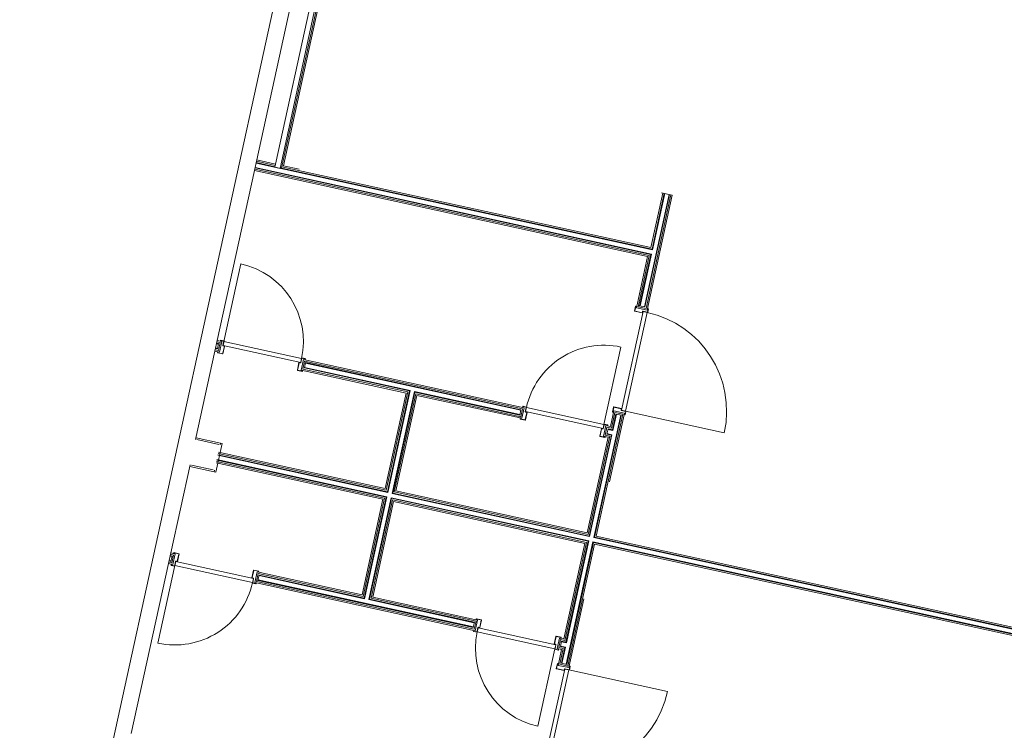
# Model space of a CAD drawing. Header units: metres. Extents: x 233012 to 233264, y 553571 to 554014.
# Tile 135 of 256: x 233180 to 233189, y 553811 to 553818. Entities that reach past the tile are written whole.
import ezdxf

# ---------------------------------------------------------------- set-up
doc = ezdxf.new("R2010")
doc.units = ezdxf.units.M
for name, color, linetype, lineweight in [('A-NL$1B_3D-modellen_algemeen', 252, 'Continuous', 5), ('A-NL$1B_3D-modellen_algemeen-drsn', 252, 'Continuous', 5), ('A-NL20_wanden', 252, 'Continuous', 5), ('A-NL22_binnenwanden', 252, 'Continuous', 5), ('A-NL30_deursparing', 252, 'Continuous', 5)]:
    doc.layers.add(name, color=color, linetype=linetype, lineweight=lineweight)

# ---------------------------------------------------------------- blocks, each defined once
blk = doc.blocks.new('NLRS_32_DO_WB_staal KMS1_krepel_mie - merk S_01 d100 _gen_bxh930x2315-V577-01_Situatie')
at = {"layer": 'A-NL30_deursparing'}
for p, q in [((-0.4474, 0.055), (-0.4474, 0.985)), ((-0.4824, 0.05), (-0.4824, 0.058)), ((-0.4824, 0.05), (-0.4824, 0.058)), ((-0.4804, 0.05), (-0.4824, 0.05)), ((-0.4804, 0.06), (-0.4494, 0.06)), ((-0.4804, 0.06), (-0.4494, 0.06)), ((-0.4804, 0.056), (-0.4804, 0.05)), ((-0.4804, 0.056), (-0.4804, 0.05)), ((-0.4514, 0.058), (-0.4784, 0.058)), ((-0.4514, 0.058), (-0.4784, 0.058)), ((-0.4494, 0.017), (-0.4494, 0.056)), ((-0.4494, 0.017), (-0.4494, 0.056)), ((-0.4474, 0.058), (-0.4474, 0.017)), ((-0.4474, 0.017), (-0.4474, 0.055)), ((-0.4474, 0.055), (0.4826, 0.055)), ((0.4826, 0.017), (-0.4474, 0.017)), ((-0.4454, 0.015), (-0.4344, 0.015)), ((-0.4454, 0.015), (-0.4344, 0.015)), ((-0.4364, 0.013), (-0.4454, 0.013)), ((-0.4364, 0.013), (-0.4454, 0.013)), ((-0.4344, -0.05), (-0.4344, 0.011)), ((-0.4344, -0.056), (-0.4344, 0.011)), ((-0.4324, 0.013), (-0.4324, -0.058)), ((0.4676, -0.058), (0.4676, 0.013)), ((0.4696, 0.015), (0.4806, 0.015)), ((0.4696, 0.015), (0.4806, 0.015)), ((0.4696, 0.011), (0.4696, -0.05)), ((0.4696, 0.011), (0.4696, -0.056)), ((0.4806, 0.013), (0.4716, 0.013)), ((0.4806, 0.013), (0.4716, 0.013)), ((0.4826, 0.017), (0.4826, 0.058)), ((0.4826, 0.055), (0.4826, 0.017)), ((0.4846, 0.06), (0.5156, 0.06)), ((0.4846, 0.06), (0.5156, 0.06)), ((0.4846, 0.056), (0.4846, 0.017)), ((0.4846, 0.056), (0.4846, 0.017)), ((0.5136, 0.058), (0.4866, 0.058)), ((0.5136, 0.058), (0.4866, 0.058)), ((0.5156, 0.05), (0.5156, 0.056)), ((0.5156, 0.05), (0.5156, 0.056)), ((0.5176, 0.05), (0.5156, 0.05)), ((0.5176, 0.058), (0.5176, 0.05)), ((0.5176, 0.058), (0.5176, 0.05)), ((-0.4824, -0.05), (-0.4804, -0.05)), ((-0.4824, -0.058), (-0.4824, -0.05)), ((-0.4804, -0.05), (-0.4804, -0.056)), ((-0.4344, -0.06), (-0.4804, -0.06)), ((-0.4784, -0.058), (-0.4364, -0.058)), ((0.5156, -0.06), (0.4696, -0.06)), ((0.4716, -0.058), (0.5136, -0.058)), ((0.5156, -0.056), (0.5156, -0.05)), ((0.5156, -0.05), (0.5176, -0.05)), ((0.5176, -0.05), (0.5176, -0.058))]:
    blk.add_line(p, q, dxfattribs=at)
at = {"layer": 'A-NL30_deursparing', "flags": 128}
for points in [[(-0.4824, 0.058), (-0.4823, 0.0584), (-0.4822, 0.0589), (-0.482, 0.0592), (-0.4816, 0.0596), (-0.4813, 0.0598), (-0.4808, 0.0599), (-0.4804, 0.06)], [(-0.4784, 0.058), (-0.4788, 0.0579), (-0.4793, 0.0578), (-0.4796, 0.0576), (-0.48, 0.0572), (-0.4802, 0.0569), (-0.4803, 0.0564), (-0.4804, 0.056)], [(-0.4514, 0.058), (-0.451, 0.0579), (-0.4505, 0.0578), (-0.4502, 0.0576), (-0.4498, 0.0572), (-0.4496, 0.0569), (-0.4494, 0.0564), (-0.4494, 0.056)], [(-0.4494, 0.06), (-0.4489, 0.0599), (-0.4485, 0.0598), (-0.4481, 0.0596), (-0.4478, 0.0593), (-0.4476, 0.0589), (-0.4474, 0.0585), (-0.4474, 0.058)], [(-0.4454, 0.013), (-0.4463, 0.0131), (-0.4471, 0.0134), (-0.4479, 0.0139), (-0.4485, 0.0145), (-0.449, 0.0153), (-0.4493, 0.0161), (-0.4494, 0.017)], [(-0.4474, 0.017), (-0.4473, 0.0166), (-0.4472, 0.0161), (-0.447, 0.0158), (-0.4466, 0.0154), (-0.4463, 0.0152), (-0.4458, 0.0151), (-0.4454, 0.015)], [(-0.4344, 0.011), (-0.4344, 0.0114), (-0.4346, 0.0119), (-0.4348, 0.0122), (-0.4352, 0.0126), (-0.4355, 0.0128), (-0.436, 0.0129), (-0.4364, 0.013)], [(-0.4344, 0.015), (-0.434, 0.0149), (-0.4335, 0.0148), (-0.4332, 0.0146), (-0.4328, 0.0142), (-0.4326, 0.0139), (-0.4324, 0.0134), (-0.4324, 0.013)], [(0.4676, 0.013), (0.4677, 0.0134), (0.4678, 0.0139), (0.468, 0.0142), (0.4684, 0.0146), (0.4687, 0.0148), (0.4692, 0.0149), (0.4696, 0.015)], [(0.4716, 0.013), (0.4712, 0.0129), (0.4707, 0.0128), (0.4704, 0.0126), (0.47, 0.0122), (0.4698, 0.0119), (0.4697, 0.0114), (0.4696, 0.011)], [(0.4806, 0.015), (0.481, 0.0151), (0.4815, 0.0152), (0.4818, 0.0154), (0.4822, 0.0158), (0.4824, 0.0161), (0.4826, 0.0166), (0.4826, 0.017)], [(0.4846, 0.017), (0.4845, 0.0161), (0.4842, 0.0153), (0.4837, 0.0145), (0.4831, 0.0139), (0.4823, 0.0134), (0.4815, 0.0131), (0.4806, 0.013)], [(0.4826, 0.058), (0.4827, 0.0585), (0.4828, 0.0589), (0.483, 0.0593), (0.4834, 0.0596), (0.4837, 0.0598), (0.4842, 0.0599), (0.4846, 0.06)], [(0.4846, 0.056), (0.4847, 0.0564), (0.4848, 0.0569), (0.485, 0.0572), (0.4854, 0.0576), (0.4857, 0.0578), (0.4862, 0.0579), (0.4866, 0.058)], [(0.5156, 0.056), (0.5156, 0.0564), (0.5154, 0.0569), (0.5152, 0.0572), (0.5148, 0.0576), (0.5145, 0.0578), (0.514, 0.0579), (0.5136, 0.058)], [(0.5156, 0.06), (0.516, 0.0599), (0.5165, 0.0598), (0.5168, 0.0596), (0.5172, 0.0592), (0.5174, 0.0589), (0.5176, 0.0584), (0.5176, 0.058)], [(-0.4804, -0.06), (-0.4808, -0.0599), (-0.4813, -0.0598), (-0.4816, -0.0596), (-0.482, -0.0592), (-0.4822, -0.0589), (-0.4823, -0.0584), (-0.4824, -0.058)], [(-0.4804, -0.056), (-0.4803, -0.0564), (-0.4802, -0.0569), (-0.48, -0.0572), (-0.4796, -0.0576), (-0.4793, -0.0578), (-0.4788, -0.0579), (-0.4784, -0.058)], [(-0.4364, -0.058), (-0.436, -0.0579), (-0.4355, -0.0578), (-0.4352, -0.0576), (-0.4348, -0.0572), (-0.4346, -0.0569), (-0.4344, -0.0564), (-0.4344, -0.056)], [(-0.4324, -0.058), (-0.4324, -0.0584), (-0.4326, -0.0589), (-0.4328, -0.0592), (-0.4332, -0.0596), (-0.4335, -0.0598), (-0.434, -0.0599), (-0.4344, -0.06)], [(0.4696, -0.06), (0.4692, -0.0599), (0.4687, -0.0598), (0.4684, -0.0596), (0.468, -0.0592), (0.4678, -0.0589), (0.4677, -0.0584), (0.4676, -0.058)], [(0.4696, -0.056), (0.4697, -0.0564), (0.4698, -0.0569), (0.47, -0.0572), (0.4704, -0.0576), (0.4707, -0.0578), (0.4712, -0.0579), (0.4716, -0.058)], [(0.5136, -0.058), (0.514, -0.0579), (0.5145, -0.0578), (0.5148, -0.0576), (0.5152, -0.0572), (0.5154, -0.0569), (0.5156, -0.0564), (0.5156, -0.056)], [(0.5176, -0.058), (0.5176, -0.0584), (0.5174, -0.0589), (0.5172, -0.0592), (0.5168, -0.0596), (0.5165, -0.0598), (0.516, -0.0599), (0.5156, -0.06)]]:
    blk.add_lwpolyline(points, dxfattribs=at)
at = {"layer": 'A-NL30_deursparing'}
blk.add_arc((-0.4474, 0.055), 0.93, 0, 90, dxfattribs=at)
for centre, major_axis, start_param, end_param in [((-0.4804, 0.058), (0.0019, 0.00063), 1.249046, 2.819842), ((-0.4784, 0.056), (-0.00046, 0.00195), 6.051362, 7.622158), ((-0.4514, 0.056), (0.00096, 0.00175), 5.214423, 6.785219), ((-0.4494, 0.058), (0.00169, 0.00105), 5.729611, 7.300407), ((-0.4454, 0.017), (-0.00153, 0.0037), 1.178098, 2.748894), ((-0.4454, 0.017), (0.0007, 0.00187), 1.930211, 3.501008), ((-0.4364, 0.011), (-0.00063, 0.0019), 4.390638, 5.961435), ((-0.4344, 0.013), (0.00173, 0.001), 5.757361, 7.328157), ((0.4696, 0.013), (0.00052, 0.00193), 0.264037, 1.834833), ((0.4716, 0.011), (-0.00166, 0.00112), 5.307534, 6.87833), ((0.4806, 0.017), (0.0019, 0.00063), 4.390638, 5.961435), ((0.4806, 0.017), (-0.00179, 0.00358), 2.677944, 4.248741), ((0.4846, 0.058), (0.00184, 0.00076), 1.178097, 2.748894), ((0.4866, 0.056), (0.00052, 0.00193), 0.264037, 1.834834), ((0.5136, 0.056), (-0.0017, 0.00105), 3.695166, 5.265962), ((0.5156, 0.058), (0.00116, 0.00163), 5.330419, 6.901215)]:
    blk.add_ellipse(centre, major_axis=major_axis, ratio=1, start_param=start_param, end_param=end_param, dxfattribs=at)
blk = doc.blocks.new('NLRS_32_DO_WB_staal KMS1_krepel_mie - merk S_01 d100 _gen_bxh930x2315-V556-01_Situatie')
at = {"layer": 'A-NL30_deursparing'}
for p, q in [((-0.4824, 0.05), (-0.4824, 0.058)), ((-0.4804, 0.05), (-0.4824, 0.05)), ((-0.4804, 0.06), (-0.4344, 0.06)), ((-0.4804, 0.056), (-0.4804, 0.05)), ((-0.4364, 0.058), (-0.4784, 0.058)), ((-0.4344, -0.011), (-0.4344, 0.056)), ((-0.4344, -0.011), (-0.4344, 0.05)), ((-0.4324, 0.058), (-0.4324, -0.013)), ((0.4676, -0.013), (0.4676, 0.058)), ((0.4696, 0.06), (0.5156, 0.06)), ((0.4696, 0.056), (0.4696, -0.011)), ((0.4696, 0.05), (0.4696, -0.011)), ((0.5136, 0.058), (0.4716, 0.058)), ((0.5156, 0.05), (0.5156, 0.056)), ((0.5176, 0.05), (0.5156, 0.05)), ((0.5176, 0.058), (0.5176, 0.05)), ((-0.4824, -0.058), (-0.4824, -0.05)), ((-0.4824, -0.058), (-0.4824, -0.05)), ((-0.4824, -0.05), (-0.4804, -0.05)), ((-0.4804, -0.05), (-0.4804, -0.056)), ((-0.4804, -0.05), (-0.4804, -0.056)), ((-0.4494, -0.06), (-0.4804, -0.06)), ((-0.4494, -0.06), (-0.4804, -0.06)), ((-0.4784, -0.058), (-0.4514, -0.058)), ((-0.4784, -0.058), (-0.4514, -0.058)), ((-0.4494, -0.056), (-0.4494, -0.017)), ((-0.4494, -0.056), (-0.4494, -0.017)), ((0.4826, -0.017), (-0.4474, -0.017)), ((-0.4474, -0.017), (-0.4474, -0.055)), ((-0.4474, -0.017), (-0.4474, -0.058)), ((-0.4474, -0.055), (-0.4474, -0.985)), ((-0.4474, -0.055), (0.4826, -0.055)), ((-0.4454, -0.013), (-0.4364, -0.013)), ((-0.4454, -0.013), (-0.4364, -0.013)), ((-0.4344, -0.015), (-0.4454, -0.015)), ((-0.4344, -0.015), (-0.4454, -0.015)), ((0.4806, -0.015), (0.4696, -0.015)), ((0.4806, -0.015), (0.4696, -0.015)), ((0.4716, -0.013), (0.4806, -0.013)), ((0.4716, -0.013), (0.4806, -0.013)), ((0.4826, -0.055), (0.4826, -0.017)), ((0.4826, -0.058), (0.4826, -0.017)), ((0.4846, -0.017), (0.4846, -0.056)), ((0.4846, -0.017), (0.4846, -0.056)), ((0.5156, -0.06), (0.4846, -0.06)), ((0.5156, -0.06), (0.4846, -0.06)), ((0.4866, -0.058), (0.5136, -0.058)), ((0.4866, -0.058), (0.5136, -0.058)), ((0.5156, -0.056), (0.5156, -0.05)), ((0.5156, -0.05), (0.5176, -0.05)), ((0.5156, -0.056), (0.5156, -0.05)), ((0.5176, -0.05), (0.5176, -0.058)), ((0.5176, -0.05), (0.5176, -0.058))]:
    blk.add_line(p, q, dxfattribs=at)
at = {"layer": 'A-NL30_deursparing', "flags": 128}
for points in [[(-0.4824, 0.058), (-0.4823, 0.0584), (-0.4822, 0.0589), (-0.482, 0.0592), (-0.4816, 0.0596), (-0.4813, 0.0598), (-0.4808, 0.0599), (-0.4804, 0.06)], [(-0.4784, 0.058), (-0.4788, 0.0579), (-0.4793, 0.0578), (-0.4796, 0.0576), (-0.48, 0.0572), (-0.4802, 0.0569), (-0.4803, 0.0564), (-0.4804, 0.056)], [(-0.4344, 0.056), (-0.4344, 0.0564), (-0.4346, 0.0569), (-0.4348, 0.0572), (-0.4352, 0.0576), (-0.4355, 0.0578), (-0.436, 0.0579), (-0.4364, 0.058)], [(-0.4344, 0.06), (-0.434, 0.0599), (-0.4335, 0.0598), (-0.4332, 0.0596), (-0.4328, 0.0592), (-0.4326, 0.0589), (-0.4324, 0.0584), (-0.4324, 0.058)], [(0.4676, 0.058), (0.4677, 0.0584), (0.4678, 0.0589), (0.468, 0.0592), (0.4684, 0.0596), (0.4687, 0.0598), (0.4692, 0.0599), (0.4696, 0.06)], [(0.4716, 0.058), (0.4712, 0.0579), (0.4707, 0.0578), (0.4704, 0.0576), (0.47, 0.0572), (0.4698, 0.0569), (0.4697, 0.0564), (0.4696, 0.056)], [(0.5156, 0.056), (0.5156, 0.0564), (0.5154, 0.0569), (0.5152, 0.0572), (0.5148, 0.0576), (0.5145, 0.0578), (0.514, 0.0579), (0.5136, 0.058)], [(0.5156, 0.06), (0.516, 0.0599), (0.5165, 0.0598), (0.5168, 0.0596), (0.5172, 0.0592), (0.5174, 0.0589), (0.5176, 0.0584), (0.5176, 0.058)], [(-0.4804, -0.06), (-0.4808, -0.06), (-0.4813, -0.0598), (-0.4816, -0.0596), (-0.482, -0.0592), (-0.4822, -0.0589), (-0.4823, -0.0584), (-0.4824, -0.058)], [(-0.4804, -0.056), (-0.4803, -0.0564), (-0.4802, -0.0569), (-0.48, -0.0572), (-0.4796, -0.0576), (-0.4793, -0.0578), (-0.4788, -0.0579), (-0.4784, -0.058)], [(-0.4494, -0.056), (-0.4494, -0.0564), (-0.4496, -0.0569), (-0.4498, -0.0572), (-0.4502, -0.0576), (-0.4505, -0.0578), (-0.451, -0.0579), (-0.4514, -0.058)], [(-0.4494, -0.017), (-0.4493, -0.0161), (-0.449, -0.0153), (-0.4485, -0.0145), (-0.4479, -0.0139), (-0.4471, -0.0134), (-0.4463, -0.0131), (-0.4454, -0.013)], [(-0.4474, -0.058), (-0.4474, -0.0585), (-0.4476, -0.0589), (-0.4478, -0.0593), (-0.4481, -0.0596), (-0.4485, -0.0598), (-0.4489, -0.06), (-0.4494, -0.06)], [(-0.4454, -0.015), (-0.4458, -0.0151), (-0.4463, -0.0152), (-0.4466, -0.0154), (-0.447, -0.0158), (-0.4472, -0.0161), (-0.4473, -0.0166), (-0.4474, -0.017)], [(-0.4364, -0.013), (-0.436, -0.0129), (-0.4355, -0.0128), (-0.4352, -0.0126), (-0.4348, -0.0122), (-0.4346, -0.0119), (-0.4344, -0.0114), (-0.4344, -0.011)], [(-0.4324, -0.013), (-0.4324, -0.0134), (-0.4326, -0.0139), (-0.4328, -0.0142), (-0.4332, -0.0146), (-0.4335, -0.0148), (-0.434, -0.0149), (-0.4344, -0.015)], [(0.4696, -0.015), (0.4692, -0.0149), (0.4687, -0.0148), (0.4684, -0.0146), (0.468, -0.0142), (0.4678, -0.0139), (0.4677, -0.0134), (0.4676, -0.013)], [(0.4696, -0.011), (0.4697, -0.0114), (0.4698, -0.0119), (0.47, -0.0122), (0.4704, -0.0126), (0.4707, -0.0128), (0.4712, -0.0129), (0.4716, -0.013)], [(0.4806, -0.013), (0.4815, -0.0131), (0.4823, -0.0134), (0.4831, -0.0139), (0.4837, -0.0145), (0.4842, -0.0153), (0.4845, -0.0161), (0.4846, -0.017)], [(0.4826, -0.017), (0.4826, -0.0166), (0.4824, -0.0161), (0.4822, -0.0158), (0.4818, -0.0154), (0.4815, -0.0152), (0.481, -0.0151), (0.4806, -0.015)], [(0.4846, -0.06), (0.4842, -0.06), (0.4837, -0.0598), (0.4834, -0.0596), (0.483, -0.0593), (0.4828, -0.0589), (0.4827, -0.0585), (0.4826, -0.058)], [(0.4866, -0.058), (0.4862, -0.0579), (0.4857, -0.0578), (0.4854, -0.0576), (0.485, -0.0572), (0.4848, -0.0569), (0.4847, -0.0564), (0.4846, -0.056)], [(0.5136, -0.058), (0.514, -0.0579), (0.5145, -0.0578), (0.5148, -0.0576), (0.5152, -0.0572), (0.5154, -0.0569), (0.5156, -0.0564), (0.5156, -0.056)], [(0.5176, -0.058), (0.5176, -0.0584), (0.5174, -0.0589), (0.5172, -0.0592), (0.5168, -0.0596), (0.5165, -0.0598), (0.516, -0.06), (0.5156, -0.06)]]:
    blk.add_lwpolyline(points, dxfattribs=at)
at = {"layer": 'A-NL30_deursparing'}
blk.add_arc((-0.4474, -0.055), 0.93, 270, 360, dxfattribs=at)
for centre, major_axis, start_param, end_param in [((-0.4804, -0.058), (0.00191, 0.00058), 2.847591, 4.418388), ((-0.4784, -0.056), (0.00012, 0.002), 1.632974, 3.20377), ((-0.4514, -0.056), (0.00175, 0.00097), 4.206291, 5.777087), ((-0.4454, -0.017), (-0.00302, 0.00262), 5.426839, 6.997635), ((-0.4494, -0.058), (0.00194, 0.00046), 4.480565, 6.051362), ((-0.4454, -0.017), (0.00077, 0.00185), 0.392699, 1.963495), ((-0.4364, -0.011), (0.00178, 0.00092), 4.237115, 5.807912), ((-0.4344, -0.013), (0.00189, 0.00065), 4.381868, 5.952664), ((0.4696, -0.013), (0.00178, 0.00092), 2.666319, 4.237115), ((0.4716, -0.011), (-0.00191, 0.00058), 0.294001, 1.864798), ((0.4806, -0.017), (-0.00179, 0.00358), 4.248741, 5.819537), ((0.4806, -0.017), (0.00191, 0.00058), 5.989184, 7.55998), ((0.4846, -0.058), (0.00178, 0.00089), 2.677945, 4.248742), ((0.4866, -0.056), (0.00178, 0.00091), 2.670593, 4.241389), ((0.5136, -0.056), (-0.00067, 0.00188), 2.798727, 4.369524), ((0.5156, -0.058), (0.00077, 0.00185), 3.534292, 5.105088)]:
    blk.add_ellipse(centre, major_axis=major_axis, ratio=1, start_param=start_param, end_param=end_param, dxfattribs=at)
blk = doc.blocks.new('NLRS_32_DO_WB_staal KMS1_krepel_mie - merk S_02 d100 _gen_bxh730x2315-6065589-01_Situatie')
at = {"layer": 'A-NL30_deursparing'}
for p, q in [((-0.3824, 0.05), (-0.3824, 0.058)), ((-0.3804, 0.05), (-0.3824, 0.05)), ((-0.3804, 0.06), (-0.3344, 0.06)), ((-0.3804, 0.056), (-0.3804, 0.05)), ((-0.3364, 0.058), (-0.3784, 0.058)), ((-0.3344, -0.011), (-0.3344, 0.056)), ((-0.3344, -0.011), (-0.3344, 0.05)), ((-0.3324, 0.058), (-0.3324, -0.013)), ((0.3676, -0.013), (0.3676, 0.058)), ((0.3696, 0.06), (0.4156, 0.06)), ((0.3696, 0.056), (0.3696, -0.011)), ((0.3696, 0.05), (0.3696, -0.011)), ((0.4136, 0.058), (0.3716, 0.058)), ((0.4156, 0.05), (0.4156, 0.056)), ((0.4176, 0.05), (0.4156, 0.05)), ((0.4176, 0.058), (0.4176, 0.05)), ((-0.3824, -0.058), (-0.3824, -0.05)), ((-0.3824, -0.05), (-0.3804, -0.05)), ((-0.3804, -0.05), (-0.3804, -0.056)), ((-0.3494, -0.06), (-0.3804, -0.06)), ((-0.3784, -0.058), (-0.3514, -0.058)), ((-0.3494, -0.05), (-0.3494, -0.017)), ((-0.3494, -0.056), (-0.3494, -0.017)), ((0.3826, -0.017), (-0.3474, -0.017)), ((-0.3474, -0.017), (-0.3474, -0.055)), ((-0.3474, -0.017), (-0.3474, -0.058)), ((-0.3474, -0.055), (-0.3474, -0.785)), ((-0.3474, -0.055), (0.3826, -0.055)), ((-0.3454, -0.013), (-0.3364, -0.013)), ((-0.3454, -0.013), (-0.3364, -0.013)), ((-0.3344, -0.015), (-0.3454, -0.015)), ((-0.3344, -0.015), (-0.3454, -0.015)), ((0.3806, -0.015), (0.3696, -0.015)), ((0.3806, -0.015), (0.3696, -0.015)), ((0.3716, -0.013), (0.3806, -0.013)), ((0.3716, -0.013), (0.3806, -0.013)), ((0.3826, -0.055), (0.3826, -0.017)), ((0.3826, -0.058), (0.3826, -0.017)), ((0.3846, -0.017), (0.3846, -0.05)), ((0.3846, -0.017), (0.3846, -0.056)), ((0.4156, -0.06), (0.3846, -0.06)), ((0.3866, -0.058), (0.4136, -0.058)), ((0.4156, -0.05), (0.4176, -0.05)), ((0.4156, -0.056), (0.4156, -0.05)), ((0.4176, -0.05), (0.4176, -0.058))]:
    blk.add_line(p, q, dxfattribs=at)
at = {"layer": 'A-NL30_deursparing', "flags": 128}
for points in [[(-0.3824, 0.058), (-0.3823, 0.0584), (-0.3822, 0.0589), (-0.382, 0.0592), (-0.3816, 0.0596), (-0.3813, 0.0598), (-0.3808, 0.0599), (-0.3804, 0.06)], [(-0.3784, 0.058), (-0.3788, 0.0579), (-0.3793, 0.0578), (-0.3796, 0.0576), (-0.38, 0.0572), (-0.3802, 0.0569), (-0.3803, 0.0564), (-0.3804, 0.056)], [(-0.3344, 0.056), (-0.3344, 0.0564), (-0.3346, 0.0569), (-0.3348, 0.0572), (-0.3352, 0.0576), (-0.3355, 0.0578), (-0.336, 0.0579), (-0.3364, 0.058)], [(-0.3344, 0.06), (-0.334, 0.0599), (-0.3335, 0.0598), (-0.3332, 0.0596), (-0.3328, 0.0592), (-0.3326, 0.0589), (-0.3324, 0.0584), (-0.3324, 0.058)], [(0.3676, 0.058), (0.3677, 0.0584), (0.3678, 0.0589), (0.368, 0.0592), (0.3684, 0.0596), (0.3687, 0.0598), (0.3692, 0.0599), (0.3696, 0.06)], [(0.3716, 0.058), (0.3712, 0.0579), (0.3707, 0.0578), (0.3704, 0.0576), (0.37, 0.0572), (0.3698, 0.0569), (0.3697, 0.0564), (0.3696, 0.056)], [(0.4156, 0.056), (0.4156, 0.0564), (0.4154, 0.0569), (0.4152, 0.0572), (0.4148, 0.0576), (0.4145, 0.0578), (0.414, 0.0579), (0.4136, 0.058)], [(0.4156, 0.06), (0.416, 0.0599), (0.4165, 0.0598), (0.4168, 0.0596), (0.4172, 0.0592), (0.4174, 0.0589), (0.4176, 0.0584), (0.4176, 0.058)], [(-0.3804, -0.06), (-0.3808, -0.06), (-0.3813, -0.0598), (-0.3816, -0.0596), (-0.382, -0.0592), (-0.3822, -0.0589), (-0.3823, -0.0584), (-0.3824, -0.058)], [(-0.3804, -0.056), (-0.3803, -0.0564), (-0.3802, -0.0569), (-0.38, -0.0572), (-0.3796, -0.0576), (-0.3793, -0.0578), (-0.3788, -0.0579), (-0.3784, -0.058)], [(-0.3494, -0.056), (-0.3494, -0.0564), (-0.3496, -0.0569), (-0.3498, -0.0572), (-0.3502, -0.0576), (-0.3505, -0.0578), (-0.351, -0.0579), (-0.3514, -0.058)], [(-0.3494, -0.017), (-0.3493, -0.0161), (-0.349, -0.0153), (-0.3485, -0.0145), (-0.3479, -0.0139), (-0.3471, -0.0134), (-0.3463, -0.0131), (-0.3454, -0.013)], [(-0.3474, -0.058), (-0.3474, -0.0585), (-0.3476, -0.0589), (-0.3478, -0.0593), (-0.3481, -0.0596), (-0.3485, -0.0598), (-0.3489, -0.06), (-0.3494, -0.06)], [(-0.3454, -0.015), (-0.3458, -0.0151), (-0.3463, -0.0152), (-0.3466, -0.0154), (-0.347, -0.0158), (-0.3472, -0.0161), (-0.3473, -0.0166), (-0.3474, -0.017)], [(-0.3364, -0.013), (-0.336, -0.0129), (-0.3355, -0.0128), (-0.3352, -0.0126), (-0.3348, -0.0122), (-0.3346, -0.0119), (-0.3344, -0.0114), (-0.3344, -0.011)], [(-0.3324, -0.013), (-0.3324, -0.0134), (-0.3326, -0.0139), (-0.3328, -0.0142), (-0.3332, -0.0146), (-0.3335, -0.0148), (-0.334, -0.0149), (-0.3344, -0.015)], [(0.3696, -0.015), (0.3692, -0.0149), (0.3687, -0.0148), (0.3684, -0.0146), (0.368, -0.0142), (0.3678, -0.0139), (0.3677, -0.0134), (0.3676, -0.013)], [(0.3696, -0.011), (0.3697, -0.0114), (0.3698, -0.0119), (0.37, -0.0122), (0.3704, -0.0126), (0.3707, -0.0128), (0.3712, -0.0129), (0.3716, -0.013)], [(0.3806, -0.013), (0.3815, -0.0131), (0.3823, -0.0134), (0.3831, -0.0139), (0.3837, -0.0145), (0.3842, -0.0153), (0.3845, -0.0161), (0.3846, -0.017)], [(0.3826, -0.017), (0.3826, -0.0166), (0.3824, -0.0161), (0.3822, -0.0158), (0.3818, -0.0154), (0.3815, -0.0152), (0.381, -0.0151), (0.3806, -0.015)], [(0.3846, -0.06), (0.3842, -0.06), (0.3837, -0.0598), (0.3834, -0.0596), (0.383, -0.0593), (0.3828, -0.0589), (0.3827, -0.0585), (0.3826, -0.058)], [(0.3866, -0.058), (0.3862, -0.0579), (0.3857, -0.0578), (0.3854, -0.0576), (0.385, -0.0572), (0.3848, -0.0569), (0.3847, -0.0564), (0.3846, -0.056)], [(0.4136, -0.058), (0.414, -0.0579), (0.4145, -0.0578), (0.4148, -0.0576), (0.4152, -0.0572), (0.4154, -0.0569), (0.4156, -0.0564), (0.4156, -0.056)], [(0.4176, -0.058), (0.4176, -0.0584), (0.4174, -0.0589), (0.4172, -0.0592), (0.4168, -0.0596), (0.4165, -0.0598), (0.416, -0.06), (0.4156, -0.06)]]:
    blk.add_lwpolyline(points, dxfattribs=at)
at = {"layer": 'A-NL30_deursparing'}
blk.add_arc((-0.3474, -0.055), 0.73, 270, 0, dxfattribs=at)
for centre, major_axis, start_param, end_param in [((-0.3454, -0.017), (-0.00116, 0.00383), 5.989184, 7.559981), ((-0.3454, -0.017), (0.00193, 0.00053), 1.300586, 2.871383), ((-0.3364, -0.011), (0.00168, 0.00108), 4.140305, 5.711101), ((-0.3344, -0.013), (-0.00049, 0.00194), 2.891919, 4.462716), ((0.3696, -0.013), (0.00119, 0.0016), 2.210467, 3.781263), ((0.3716, -0.011), (-0.0017, 0.00105), 0.553574, 2.124371), ((0.3806, -0.017), (-0.0008, 0.00392), 4.509943, 6.08074), ((0.3806, -0.017), (0.00162, 0.00117), 5.658662, 7.229458)]:
    blk.add_ellipse(centre, major_axis=major_axis, ratio=1, start_param=start_param, end_param=end_param, dxfattribs=at)
blk = doc.blocks.new('NLRS_32_DO_WB_staal KMS1_krepel_mie - merk S_02 d100 _gen_bxh730x2315-6065588-01_Situatie')
at = {"layer": 'A-NL30_deursparing'}
for p, q in [((-0.3474, 0.055), (-0.3474, 0.785)), ((-0.3824, 0.05), (-0.3824, 0.058)), ((-0.3804, 0.05), (-0.3824, 0.05)), ((-0.3804, 0.06), (-0.3494, 0.06)), ((-0.3804, 0.056), (-0.3804, 0.05)), ((-0.3514, 0.058), (-0.3784, 0.058)), ((-0.3494, 0.017), (-0.3494, 0.056)), ((-0.3494, 0.017), (-0.3494, 0.05)), ((-0.3474, 0.058), (-0.3474, 0.017)), ((-0.3474, 0.017), (-0.3474, 0.055)), ((-0.3474, 0.055), (0.3826, 0.055)), ((0.3826, 0.017), (-0.3474, 0.017)), ((-0.3454, 0.015), (-0.3344, 0.015)), ((-0.3454, 0.015), (-0.3344, 0.015)), ((-0.3364, 0.013), (-0.3454, 0.013)), ((-0.3364, 0.013), (-0.3454, 0.013)), ((-0.3344, -0.05), (-0.3344, 0.011)), ((-0.3344, -0.056), (-0.3344, 0.011)), ((-0.3324, 0.013), (-0.3324, -0.058)), ((0.3676, -0.058), (0.3676, 0.013)), ((0.3696, 0.015), (0.3806, 0.015)), ((0.3696, 0.015), (0.3806, 0.015)), ((0.3696, 0.011), (0.3696, -0.05)), ((0.3696, 0.011), (0.3696, -0.056)), ((0.3806, 0.013), (0.3716, 0.013)), ((0.3806, 0.013), (0.3716, 0.013)), ((0.3826, 0.017), (0.3826, 0.058)), ((0.3826, 0.055), (0.3826, 0.017)), ((0.3846, 0.06), (0.4156, 0.06)), ((0.3846, 0.056), (0.3846, 0.017)), ((0.3846, 0.05), (0.3846, 0.017)), ((0.4136, 0.058), (0.3866, 0.058)), ((0.4156, 0.05), (0.4156, 0.056)), ((0.4176, 0.05), (0.4156, 0.05)), ((0.4176, 0.058), (0.4176, 0.05)), ((-0.3824, -0.05), (-0.3804, -0.05)), ((-0.3824, -0.058), (-0.3824, -0.05)), ((-0.3804, -0.05), (-0.3804, -0.056)), ((-0.3344, -0.06), (-0.3804, -0.06)), ((-0.3784, -0.058), (-0.3364, -0.058)), ((0.4156, -0.06), (0.3696, -0.06)), ((0.3716, -0.058), (0.4136, -0.058)), ((0.4156, -0.056), (0.4156, -0.05)), ((0.4156, -0.05), (0.4176, -0.05)), ((0.4176, -0.05), (0.4176, -0.058))]:
    blk.add_line(p, q, dxfattribs=at)
at = {"layer": 'A-NL30_deursparing', "flags": 128}
for points in [[(-0.3824, 0.058), (-0.3823, 0.0584), (-0.3822, 0.0589), (-0.382, 0.0592), (-0.3816, 0.0596), (-0.3813, 0.0598), (-0.3808, 0.0599), (-0.3804, 0.06)], [(-0.3784, 0.058), (-0.3788, 0.0579), (-0.3793, 0.0578), (-0.3796, 0.0576), (-0.38, 0.0572), (-0.3802, 0.0569), (-0.3803, 0.0564), (-0.3804, 0.056)], [(-0.3514, 0.058), (-0.351, 0.0579), (-0.3505, 0.0578), (-0.3502, 0.0576), (-0.3498, 0.0572), (-0.3496, 0.0569), (-0.3494, 0.0564), (-0.3494, 0.056)], [(-0.3494, 0.06), (-0.3489, 0.0599), (-0.3485, 0.0598), (-0.3481, 0.0596), (-0.3478, 0.0593), (-0.3476, 0.0589), (-0.3474, 0.0585), (-0.3474, 0.058)], [(-0.3454, 0.013), (-0.3463, 0.0131), (-0.3471, 0.0134), (-0.3479, 0.0139), (-0.3485, 0.0145), (-0.349, 0.0153), (-0.3493, 0.0161), (-0.3494, 0.017)], [(-0.3474, 0.017), (-0.3473, 0.0166), (-0.3472, 0.0161), (-0.347, 0.0158), (-0.3466, 0.0154), (-0.3463, 0.0152), (-0.3458, 0.0151), (-0.3454, 0.015)], [(-0.3344, 0.011), (-0.3344, 0.0114), (-0.3346, 0.0119), (-0.3348, 0.0122), (-0.3352, 0.0126), (-0.3355, 0.0128), (-0.336, 0.0129), (-0.3364, 0.013)], [(-0.3344, 0.015), (-0.334, 0.0149), (-0.3335, 0.0148), (-0.3332, 0.0146), (-0.3328, 0.0142), (-0.3326, 0.0139), (-0.3324, 0.0134), (-0.3324, 0.013)], [(0.3676, 0.013), (0.3677, 0.0134), (0.3678, 0.0139), (0.368, 0.0142), (0.3684, 0.0146), (0.3687, 0.0148), (0.3692, 0.0149), (0.3696, 0.015)], [(0.3716, 0.013), (0.3712, 0.0129), (0.3707, 0.0128), (0.3704, 0.0126), (0.37, 0.0122), (0.3698, 0.0119), (0.3697, 0.0114), (0.3696, 0.011)], [(0.3806, 0.015), (0.381, 0.0151), (0.3815, 0.0152), (0.3818, 0.0154), (0.3822, 0.0158), (0.3824, 0.0161), (0.3826, 0.0166), (0.3826, 0.017)], [(0.3846, 0.017), (0.3845, 0.0161), (0.3842, 0.0153), (0.3837, 0.0145), (0.3831, 0.0139), (0.3823, 0.0134), (0.3815, 0.0131), (0.3806, 0.013)], [(0.3826, 0.058), (0.3827, 0.0585), (0.3828, 0.0589), (0.383, 0.0593), (0.3834, 0.0596), (0.3837, 0.0598), (0.3842, 0.0599), (0.3846, 0.06)], [(0.3846, 0.056), (0.3847, 0.0564), (0.3848, 0.0569), (0.385, 0.0572), (0.3854, 0.0576), (0.3857, 0.0578), (0.3862, 0.0579), (0.3866, 0.058)], [(0.4156, 0.056), (0.4156, 0.0564), (0.4154, 0.0569), (0.4152, 0.0572), (0.4148, 0.0576), (0.4145, 0.0578), (0.414, 0.0579), (0.4136, 0.058)], [(0.4156, 0.06), (0.416, 0.0599), (0.4165, 0.0598), (0.4168, 0.0596), (0.4172, 0.0592), (0.4174, 0.0589), (0.4176, 0.0584), (0.4176, 0.058)], [(-0.3804, -0.06), (-0.3808, -0.0599), (-0.3813, -0.0598), (-0.3816, -0.0596), (-0.382, -0.0592), (-0.3822, -0.0589), (-0.3823, -0.0584), (-0.3824, -0.058)], [(-0.3804, -0.056), (-0.3803, -0.0564), (-0.3802, -0.0569), (-0.38, -0.0572), (-0.3796, -0.0576), (-0.3793, -0.0578), (-0.3788, -0.0579), (-0.3784, -0.058)], [(-0.3364, -0.058), (-0.336, -0.0579), (-0.3355, -0.0578), (-0.3352, -0.0576), (-0.3348, -0.0572), (-0.3346, -0.0569), (-0.3344, -0.0564), (-0.3344, -0.056)], [(-0.3324, -0.058), (-0.3324, -0.0584), (-0.3326, -0.0589), (-0.3328, -0.0592), (-0.3332, -0.0596), (-0.3335, -0.0598), (-0.334, -0.0599), (-0.3344, -0.06)], [(0.3696, -0.06), (0.3692, -0.0599), (0.3687, -0.0598), (0.3684, -0.0596), (0.368, -0.0592), (0.3678, -0.0589), (0.3677, -0.0584), (0.3676, -0.058)], [(0.3696, -0.056), (0.3697, -0.0564), (0.3698, -0.0569), (0.37, -0.0572), (0.3704, -0.0576), (0.3707, -0.0578), (0.3712, -0.0579), (0.3716, -0.058)], [(0.4136, -0.058), (0.414, -0.0579), (0.4145, -0.0578), (0.4148, -0.0576), (0.4152, -0.0572), (0.4154, -0.0569), (0.4156, -0.0564), (0.4156, -0.056)], [(0.4176, -0.058), (0.4176, -0.0584), (0.4174, -0.0589), (0.4172, -0.0592), (0.4168, -0.0596), (0.4165, -0.0598), (0.416, -0.0599), (0.4156, -0.06)]]:
    blk.add_lwpolyline(points, dxfattribs=at)
at = {"layer": 'A-NL30_deursparing'}
blk.add_arc((-0.3474, 0.055), 0.73, 0, 90, dxfattribs=at)
for centre, major_axis, start_param, end_param in [((-0.3454, 0.017), (0.00116, 0.00383), 1.864797, 3.435594), ((-0.3454, 0.017), (0.0017, 0.00105), 2.588018, 4.158814), ((-0.3364, 0.011), (0.0019, 0.00063), 5.961435, 7.532232), ((-0.3344, 0.013), (0.00087, 0.0018), 5.160417, 6.731213), ((0.3696, 0.013), (0.0018, 0.00087), 1.122769, 2.693565), ((0.3716, 0.011), (-0.00036, 0.00197), 6.1038, 7.674596), ((0.3806, 0.017), (0.00024, 0.00199), 3.264082, 4.834878), ((0.3806, 0.017), (-0.00153, 0.0037), 2.748894, 4.31969)]:
    blk.add_ellipse(centre, major_axis=major_axis, ratio=1, start_param=start_param, end_param=end_param, dxfattribs=at)
blk = doc.blocks.new('NLRS_42_GM_2LB_aftimmering kolom 3-zijdes_gen_mie - multiplex aftimmering_gen_d15-5952709-01_Situatie')
at = {"layer": 'A-NL$1B_3D-modellen_algemeen-drsn'}
for p, q in [((0.135, 0.015), (-0.135, 0.015)), ((-0.135, 0.015), (-0.135, 0)), ((-0.12, 0), (-0.135, 0)), ((-0.135, 0), (-0.135, -0.23)), ((-0.135, 0), (-0.12, 0)), ((0.135, 0), (0.12, 0)), ((0.12, 0), (0.135, 0)), ((0.135, 0), (0.135, 0.015)), ((0.135, -0.23), (0.135, 0)), ((-0.12, -0.218), (-0.12, -0.012)), ((0.12, -0.012), (0.12, -0.218)), ((-0.135, -0.23), (-0.12, -0.23)), ((0.12, -0.23), (0.135, -0.23))]:
    blk.add_line(p, q, dxfattribs=at)

msp = doc.modelspace()

# ---------------------------------------------------------------- linework, layer by layer
at = {"layer": 'A-NL20_wanden'}
for p, q in [((233182.992, 553818.1597), (233182.6097, 553816.4125)), ((233182.9771, 553818.1502), (233182.5964, 553816.4103)), ((233182.383, 553816.4877), (233182.3616, 553816.39)), ((233182.3766, 553816.4584), (233182.5964, 553816.4103)), ((233182.3777, 553816.4633), (233182.5486, 553816.4259)), ((233182.3803, 553816.4755), (233182.5513, 553816.4381)), ((233182.5476, 553816.421), (233182.554, 553816.4503)), ((233182.3643, 553816.4023), (233185.991, 553815.6086)), ((233182.367, 553816.4145), (233186.0059, 553815.6182)), ((233182.3681, 553816.4193), (233186.0118, 553815.622)), ((233182.5476, 553816.421), (233186.0204, 553815.6611)), ((233182.5975, 553816.4152), (233186.0166, 553815.667)), ((233182.6124, 553816.4247), (233186.007, 553815.6819)), ((233186.1728, 553816.1703), (233185.9468, 553815.1377)), ((233185.9517, 553815.1366), (233186.1776, 553816.1692)), ((233185.9612, 553815.1217), (233186.1899, 553816.1665)), ((233186.1166, 553816.1826), (233186.007, 553815.6819)), ((233186.1288, 553816.1799), (233186.0166, 553815.667)), ((233186.1337, 553816.1788), (233186.0204, 553815.6611)), ((233186.0118, 553815.622), (233185.9077, 553815.1462)), ((233185.991, 553815.6086), (233185.888, 553815.1378)), ((233186.0059, 553815.6182), (233185.9028, 553815.1473)), ((233185.888, 553815.1378), (233185.9612, 553815.1217)), ((233185.9028, 553815.1473), (233185.9517, 553815.1366)), ((233182.0196, 553814.827), (233181.9982, 553814.7293)), ((233182.0458, 553814.8085), (233182.0169, 553814.8148)), ((233182.0297, 553814.7352), (233182.0458, 553814.8085)), ((233182.0009, 553814.7415), (233182.0297, 553814.7352)), ((233182.0036, 553814.7538), (233182.0202, 553814.7501)), ((233182.0047, 553814.7586), (233182.0213, 553814.755)), ((233182.0132, 553814.7977), (233182.0298, 553814.7941)), ((233182.0309, 553814.799), (233182.0143, 553814.8026)), ((233182.0202, 553814.7501), (233182.0309, 553814.799)), ((233182.8224, 553814.6386), (233182.8064, 553814.5653)), ((233182.8319, 553814.6237), (233182.8212, 553814.5748)), ((233184.826, 553814.2001), (233182.8224, 553814.6386)), ((233184.8111, 553814.1906), (233182.8319, 553814.6237)), ((233182.8064, 553814.5653), (233183.7715, 553814.3541)), ((233182.8212, 553814.5748), (233183.7864, 553814.3636)), ((233182.8223, 553814.5797), (233183.7923, 553814.3674)), ((233182.8309, 553814.6188), (233184.81, 553814.1857)), ((233183.7715, 553814.3541), (233183.5738, 553813.4505)), ((233183.7864, 553814.3636), (233183.5833, 553813.4356)), ((233183.7923, 553814.3674), (233183.5871, 553813.4296)), ((233183.8314, 553814.3589), (233183.6262, 553813.4211)), ((233183.8352, 553814.3529), (233183.6322, 553813.4249)), ((233183.8314, 553814.3589), (233184.8015, 553814.1466)), ((233183.8352, 553814.3529), (233184.8004, 553814.1417)), ((233183.8448, 553814.3381), (233183.647, 553813.4344)), ((233183.8448, 553814.3381), (233184.8099, 553814.1269)), ((233184.8004, 553814.1417), (233184.8111, 553814.1906)), ((233184.8099, 553814.1269), (233184.826, 553814.2001)), ((233185.7288, 553814.1413), (233185.4823, 553813.0149)), ((233185.4882, 553813.0187), (233185.7336, 553814.1402)), ((233185.5031, 553813.0283), (233185.7485, 553814.1497)), ((233185.6753, 553814.1658), (233185.6436, 553814.0212)), ((233185.6848, 553814.1509), (233185.6532, 553814.0063)), ((233185.6897, 553814.1498), (233185.657, 553814.0004)), ((233185.7485, 553814.1497), (233185.6753, 553814.1658)), ((233185.7336, 553814.1402), (233185.6848, 553814.1509)), ((233185.6026, 553814.0302), (233185.5866, 553813.9569)), ((233185.6121, 553814.0153), (233185.6014, 553813.9664)), ((233185.6436, 553814.0212), (233185.6026, 553814.0302)), ((233185.657, 553814.0004), (233185.6111, 553814.0104)), ((233185.6532, 553814.0063), (233185.6121, 553814.0153)), ((233185.6276, 553813.9479), (233185.4299, 553813.0443)), ((233185.6425, 553813.9575), (233185.4394, 553813.0294)), ((233185.6484, 553813.9613), (233185.4432, 553813.0235)), ((233185.5866, 553813.9569), (233185.6276, 553813.9479)), ((233185.6014, 553813.9664), (233185.6425, 553813.9575)), ((233185.6484, 553813.9613), (233185.6025, 553813.9713)), ((233183.5726, 553813.3867), (233182.0145, 553813.7277)), ((233183.5786, 553813.3906), (233182.0156, 553813.7326)), ((233183.5871, 553813.4296), (233182.0241, 553813.7717)), ((233183.5833, 553813.4356), (233182.0252, 553813.7766)), ((233183.5738, 553813.4505), (233182.0279, 553813.7888)), ((233183.5577, 553813.3772), (233182.0118, 553813.7155)), ((233183.5577, 553813.3772), (233183.36, 553812.4736)), ((233183.5726, 553813.3867), (233183.3695, 553812.4587)), ((233183.5786, 553813.3906), (233183.3734, 553812.4528)), ((233183.6177, 553813.382), (233183.4124, 553812.4442)), ((233183.6215, 553813.3761), (233183.4184, 553812.448)), ((233183.631, 553813.3612), (233183.4333, 553812.4576)), ((233185.4347, 553812.9844), (233183.6177, 553813.382)), ((233185.4287, 553812.9806), (233183.6215, 553813.3761)), ((233185.4432, 553813.0235), (233183.6262, 553813.4211)), ((233185.4138, 553812.971), (233183.631, 553813.3612)), ((233185.4394, 553813.0294), (233183.6322, 553813.4249)), ((233185.4299, 553813.0443), (233183.647, 553813.4344)), ((233191.4315, 553811.7131), (233185.4823, 553813.0149)), ((233191.4277, 553811.719), (233185.4882, 553813.0187)), ((233191.4182, 553811.7339), (233185.5031, 553813.0283)), ((233185.4138, 553812.971), (233185.2161, 553812.0674)), ((233185.4287, 553812.9806), (233185.2256, 553812.0525)), ((233185.4737, 553812.9759), (233185.2273, 553811.8495)), ((233185.4347, 553812.9844), (233185.2294, 553812.0466)), ((233185.2321, 553811.8484), (233185.4776, 553812.9699)), ((233185.2417, 553811.8336), (233185.4871, 553812.955)), ((233191.423, 553811.674), (233185.4737, 553812.9759)), ((233191.417, 553811.6702), (233185.4776, 553812.9699)), ((233191.4021, 553811.6606), (233185.4871, 553812.955)), ((233181.5921, 553812.8733), (233181.5707, 553812.7756)), ((233181.6023, 553812.8403), (233181.5857, 553812.8439)), ((233181.6033, 553812.8452), (233181.5867, 553812.8488)), ((233181.6182, 553812.8547), (233181.5894, 553812.861)), ((233181.5927, 553812.7964), (233181.6033, 553812.8452)), ((233181.6022, 553812.7815), (233181.6182, 553812.8547)), ((233181.5734, 553812.7878), (233181.6022, 553812.7815)), ((233181.576, 553812.8), (233181.5927, 553812.7964)), ((233181.5937, 553812.8012), (233181.5771, 553812.8049)), ((233182.3948, 553812.6848), (233182.3788, 553812.6115)), ((233182.4044, 553812.6699), (233182.3937, 553812.6211)), ((233183.36, 553812.4736), (233182.3948, 553812.6848)), ((233183.3734, 553812.4528), (233182.4033, 553812.665)), ((233183.3695, 553812.4587), (233182.4044, 553812.6699)), ((233182.3788, 553812.6115), (233184.3824, 553812.1731)), ((233182.3937, 553812.6211), (233184.3729, 553812.188)), ((233184.3739, 553812.1929), (233182.3948, 553812.6259)), ((233184.3984, 553812.2464), (233183.4333, 553812.4576)), ((233184.3825, 553812.2319), (233183.4124, 553812.4442)), ((233184.3836, 553812.2368), (233183.4184, 553812.448)), ((233184.3729, 553812.188), (233184.3836, 553812.2368)), ((233184.3824, 553812.1731), (233184.3984, 553812.2464)), ((233185.1751, 553812.0764), (233185.159, 553812.0031)), ((233185.159, 553812.0031), (233185.2001, 553811.9942)), ((233185.1846, 553812.0615), (233185.1739, 553812.0127)), ((233185.1739, 553812.0127), (233185.2149, 553812.0037)), ((233185.175, 553812.0176), (233185.2209, 553812.0075)), ((233185.2161, 553812.0674), (233185.1751, 553812.0764)), ((233185.2149, 553812.0037), (233185.1833, 553811.8591)), ((233185.1835, 553812.0566), (233185.2294, 553812.0466)), ((233185.2256, 553812.0525), (233185.1846, 553812.0615)), ((233185.2209, 553812.0075), (233185.1882, 553811.8581)), ((233185.2001, 553811.9942), (233185.1684, 553811.8496)), ((233185.1684, 553811.8496), (233185.2417, 553811.8336)), ((233185.1833, 553811.8591), (233185.2321, 553811.8484))]:
    msp.add_line(p, q, dxfattribs=at)
at = {"layer": 'A-NL22_binnenwanden'}
for p, q in [((233182.636, 553818.3455), (233180.2029, 553807.2268)), ((233182.6272, 553816.4343), (233183.0069, 553818.1692)), ((233182.383, 553816.4877), (233182.7466, 553818.1494)), ((233182.9176, 553818.112), (233182.554, 553816.4503)), ((233182.554, 553816.4503), (233182.383, 553816.4877)), ((233182.7738, 553816.4022), (233182.6272, 553816.4343)), ((233182.0196, 553814.827), (233182.3616, 553816.39)), ((233182.3616, 553816.39), (233185.9761, 553815.5991)), ((233185.9708, 553815.1069), (233186.2021, 553816.1639)), ((233186.2021, 553816.1639), (233186.1044, 553816.1852)), ((233185.9761, 553815.5991), (233185.8731, 553815.1282)), ((233185.8731, 553815.1282), (233185.9708, 553815.1069)), ((233182.0606, 553814.818), (233182.0196, 553814.827)), ((233182.0393, 553814.7204), (233182.0606, 553814.818)), ((233181.8208, 553813.9185), (233181.9982, 553814.7293)), ((233181.9982, 553814.7293), (233182.0393, 553814.7204)), ((233182.8128, 553814.6534), (233182.7915, 553814.5558)), ((233184.8409, 553814.2097), (233182.8128, 553814.6534)), ((233182.7915, 553814.5558), (233183.7566, 553814.3446)), ((233183.7566, 553814.3446), (233183.5642, 553813.4654)), ((233183.6619, 553813.444), (233183.8543, 553814.3232)), ((233183.8543, 553814.3232), (233184.8195, 553814.112)), ((233184.8195, 553814.112), (233184.8409, 553814.2097)), ((233185.6657, 553814.1807), (233185.6341, 553814.0361)), ((233185.7634, 553814.1593), (233185.6657, 553814.1807)), ((233185.6249, 553813.5263), (233185.7634, 553814.1593)), ((233185.5931, 553814.0451), (233185.5717, 553813.9474)), ((233185.6341, 553814.0361), (233185.5931, 553814.0451)), ((233185.6127, 553813.9384), (233185.4203, 553813.0592)), ((233185.5717, 553813.9474), (233185.6127, 553813.9384)), ((233183.5642, 553813.4654), (233182.0305, 553813.801)), ((233181.5921, 553812.8733), (233181.7695, 553813.6841)), ((233182.0092, 553813.7033), (233183.5429, 553813.3677)), ((233183.5429, 553813.3677), (233183.3505, 553812.4885)), ((233185.4203, 553813.0592), (233183.6619, 553813.444)), ((233183.4482, 553812.4671), (233183.6406, 553813.3463)), ((233183.6406, 553813.3463), (233185.3989, 553812.9615)), ((233185.3989, 553812.9615), (233185.2066, 553812.0823)), ((233181.6331, 553812.8643), (233181.5921, 553812.8733)), ((233181.6117, 553812.7666), (233181.6331, 553812.8643)), ((233181.2287, 553811.2126), (233181.5707, 553812.7756)), ((233181.5707, 553812.7756), (233181.6117, 553812.7666)), ((233182.3853, 553812.6997), (233182.3639, 553812.602)), ((233183.3505, 553812.4885), (233182.3853, 553812.6997)), ((233182.3639, 553812.602), (233184.3919, 553812.1582)), ((233184.4133, 553812.2559), (233183.4482, 553812.4671)), ((233185.2512, 553811.8187), (233185.3897, 553812.4517)), ((233184.3919, 553812.1582), (233184.4133, 553812.2559)), ((233185.1655, 553812.0913), (233185.1441, 553811.9936)), ((233185.2066, 553812.0823), (233185.1655, 553812.0913)), ((233185.1441, 553811.9936), (233185.1852, 553811.9846)), ((233185.1852, 553811.9846), (233185.1535, 553811.84)), ((233185.1535, 553811.84), (233185.2512, 553811.8187))]:
    msp.add_line(p, q, dxfattribs=at)

# ---------------------------------------------------------------- block references
at = {"layer": 'A-NL$1B_3D-modellen_algemeen', "rotation": 257.6567290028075}
msp.add_blockref('NLRS_42_GM_2LB_aftimmering kolom 3-zijdes_gen_mie - multiplex aftimmering_gen_d15-5952709-01_Situatie', (233182.0198, 553813.7521), dxfattribs=at)
at = {"layer": 'A-NL30_deursparing'}
for name, p, rotation in [('NLRS_32_DO_WB_staal KMS1_krepel_mie - merk S_02 d100 _gen_bxh730x2315-6065588-01_Situatie', (233182.4089, 553814.6907), 347.6567290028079), ('NLRS_32_DO_WB_staal KMS1_krepel_mie - merk S_01 d100 _gen_bxh930x2315-V556-01_Situatie', (233185.8145, 553814.6266), 77.65672900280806), ('NLRS_32_DO_WB_staal KMS1_krepel_mie - merk S_02 d100 _gen_bxh730x2315-6065589-01_Situatie', (233185.2235, 553814.0748), 167.6567290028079), ('NLRS_32_DO_WB_staal KMS1_krepel_mie - merk S_02 d100 _gen_bxh730x2315-6065589-01_Situatie', (233181.9813, 553812.7369), 347.6567290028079), ('NLRS_32_DO_WB_staal KMS1_krepel_mie - merk S_02 d100 _gen_bxh730x2315-6065588-01_Situatie', (233184.7959, 553812.121), 167.6567290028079), ('NLRS_32_DO_WB_staal KMS1_krepel_mie - merk S_01 d100 _gen_bxh930x2315-V577-01_Situatie', (233185.1025, 553811.3728), 257.6567290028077)]:
    msp.add_blockref(name, p, dxfattribs=dict(at, rotation=rotation))

doc.saveas('drawing.dxf')
